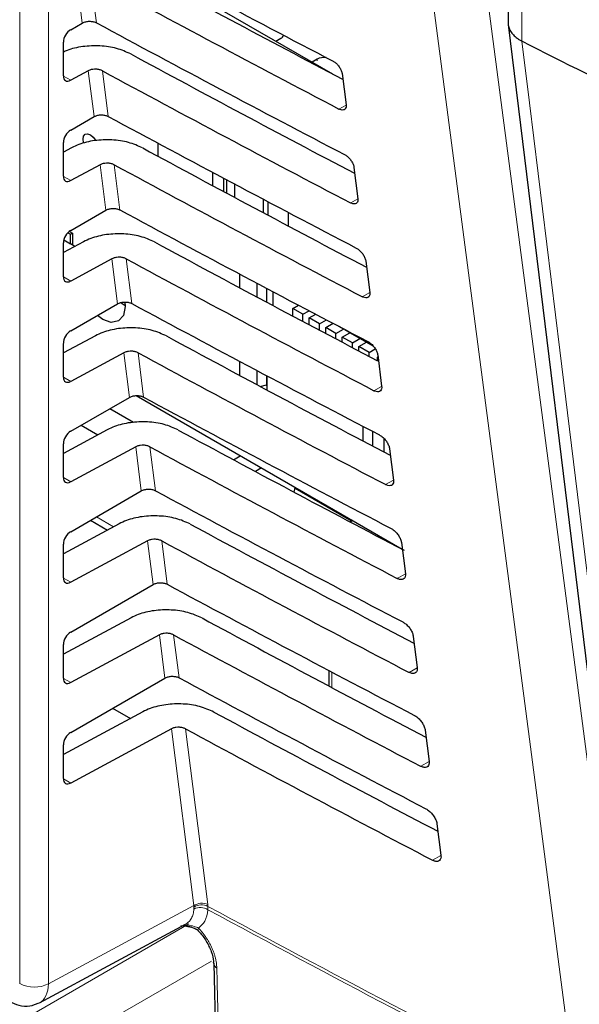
# Paper-space layout 'Blatt2' of a CAD drawing. Header units: millimetres. Extents: x 5 to 418, y 2 to 292.
# Tile 22 of 84: x 105 to 116, y 171 to 190. Entities that reach past the tile are written whole.
import ezdxf

# ---------------------------------------------------------------- set-up
doc = ezdxf.new("R2010")
doc.units = ezdxf.units.MM

psp = doc.layouts.new('Blatt2')

# ---------------------------------------------------------------- linework, layer by layer
at = {"color": 7, "linetype": 'Continuous', "lineweight": 18}
for p, q in [((105.306, 171.635), (105.306, 198.963)), ((105.866, 198.96), (105.866, 171.633)), ((115.113, 194.238), (115.113, 190.033)), ((106.526, 190.386), (106.412, 191.29)), ((106.689, 191.289), (106.803, 190.39)), ((111.112, 189.651), (111.112, 189.681)), ((106.159, 189.352), (106.301, 189.27)), ((106.757, 188.559), (106.644, 189.455)), ((106.921, 189.454), (107.034, 188.564)), ((111.678, 188.785), (111.54, 188.708)), ((106.988, 186.733), (106.876, 187.62)), ((107.153, 187.619), (107.264, 186.737)), ((106.159, 187.392), (106.301, 187.31)), ((111.91, 186.955), (111.768, 186.875)), ((107.218, 184.906), (107.107, 185.785)), ((107.385, 185.784), (107.495, 184.911)), ((106.159, 185.432), (106.301, 185.351)), ((112.141, 185.124), (111.995, 185.043)), ((107.449, 183.08), (107.339, 183.95)), ((107.617, 183.949), (107.726, 183.084)), ((106.159, 183.473), (106.301, 183.391)), ((112.373, 183.293), (112.223, 183.21)), ((107.68, 181.253), (107.571, 182.115)), ((107.848, 182.114), (107.957, 181.258)), ((106.159, 181.513), (106.301, 181.431)), ((112.605, 181.462), (112.451, 181.377)), ((106.803, 180.747), (107.139, 180.553)), ((107.911, 179.427), (107.803, 180.279)), ((108.08, 180.279), (108.187, 179.431)), ((106.159, 179.553), (106.301, 179.472)), ((112.836, 179.632), (112.679, 179.544)), ((108.141, 177.6), (108.035, 178.444)), ((108.312, 178.444), (108.418, 177.605)), ((113.068, 177.801), (112.907, 177.712)), ((106.159, 177.594), (106.301, 177.512)), ((111.399, 177.718), (111.399, 177.415)), ((108.703, 173.158), (108.267, 176.609)), ((108.544, 176.609), (108.977, 173.18)), ((113.299, 175.97), (113.135, 175.879)), ((106.159, 175.634), (106.301, 175.552)), ((113.531, 174.14), (113.363, 174.046)), ((108.977, 173.18), (108.981, 173.143)), ((105.866, 171.633), (108.703, 173.158)), ((108.707, 173.129), (108.703, 173.158)), ((108.708, 173.091), (108.707, 173.129)), ((108.981, 173.143), (108.982, 173.079)), ((105.3, 170.893), (108.606, 172.801)), ((109.05, 172.077), (105.724, 170.158))]:
    psp.add_line(p, q, dxfattribs=at)
at = {"color": 7, "linetype": 'Continuous', "lineweight": 25}
for p, q in [((114.84, 194.586), (114.84, 190.393)), ((106.476, 192.244), (111.413, 189.394)), ((106.301, 190.256), (106.526, 190.386)), ((114.843, 190.357), (117.486, 168.748)), ((110.307, 190.032), (110.405, 190.089)), ((106.159, 189.355), (106.159, 190.013)), ((115.113, 190.033), (115.113, 190.033)), ((111.112, 189.681), (111.014, 189.624)), ((106.644, 189.455), (106.301, 189.27)), ((111.601, 189.399), (111.678, 188.788)), ((106.301, 188.296), (106.757, 188.559)), ((106.159, 187.395), (106.159, 188.054)), ((108.005, 188.042), (108.005, 187.787)), ((106.32, 187.952), (106.159, 187.865)), ((106.876, 187.62), (106.301, 187.31)), ((109.074, 187.212), (109.074, 187.471)), ((111.833, 187.568), (111.91, 186.958)), ((109.282, 187.36), (109.282, 187.101)), ((109.352, 187.063), (109.352, 187.323)), ((109.498, 187.245), (109.498, 186.985)), ((110.067, 186.682), (110.067, 186.944)), ((110.151, 186.899), (110.151, 186.637)), ((106.301, 186.336), (106.988, 186.733)), ((110.547, 186.691), (110.547, 186.426)), ((106.248, 186.294), (106.298, 186.265)), ((106.276, 186.319), (106.334, 186.286)), ((106.298, 186.265), (106.334, 186.286)), ((106.298, 186.076), (106.298, 186.265)), ((106.334, 186.286), (106.334, 186.056)), ((106.552, 186.117), (106.159, 185.906)), ((106.159, 185.435), (106.159, 186.094)), ((106.167, 186.152), (106.298, 186.076)), ((106.384, 186.027), (106.298, 186.076)), ((107.107, 185.785), (106.301, 185.351)), ((112.064, 185.737), (112.141, 185.127)), ((109.599, 185.488), (109.599, 185.22)), ((109.94, 185.038), (109.94, 185.307)), ((110.123, 185.21), (110.123, 184.94)), ((110.251, 185.142), (110.251, 184.872)), ((106.301, 184.376), (107.218, 184.906)), ((107.29, 184.925), (107.365, 184.872)), ((110.638, 184.815), (110.749, 184.879)), ((110.638, 184.666), (110.638, 184.815)), ((110.836, 184.701), (110.638, 184.815)), ((110.836, 184.701), (110.956, 184.77)), ((110.836, 184.561), (110.836, 184.701)), ((110.96, 184.629), (111.087, 184.702)), ((110.96, 184.495), (110.96, 184.629)), ((111.158, 184.515), (110.96, 184.629)), ((111.158, 184.515), (111.294, 184.593)), ((111.158, 184.391), (111.158, 184.515)), ((111.283, 184.443), (111.425, 184.525)), ((111.283, 184.325), (111.283, 184.443)), ((111.481, 184.329), (111.283, 184.443)), ((111.481, 184.329), (111.628, 184.413)), ((111.481, 184.22), (111.481, 184.329)), ((111.628, 184.413), (111.54, 184.464)), ((111.605, 184.257), (111.752, 184.342)), ((111.628, 184.413), (111.628, 184.418)), ((111.649, 184.407), (112.203, 184.087)), ((111.752, 184.342), (111.752, 184.347)), ((111.95, 184.227), (111.752, 184.342)), ((106.784, 184.282), (106.159, 183.946)), ((106.159, 183.475), (106.159, 184.134)), ((111.803, 184.142), (111.605, 184.257)), ((111.605, 184.155), (111.605, 184.257)), ((111.803, 184.142), (111.95, 184.227)), ((111.803, 184.05), (111.803, 184.142)), ((111.928, 184.071), (112.075, 184.155)), ((111.95, 184.227), (111.95, 184.233)), ((112.075, 184.155), (112.075, 184.161)), ((112.213, 184.076), (112.075, 184.155)), ((107.339, 183.95), (106.301, 183.391)), ((112.126, 183.956), (111.928, 184.071)), ((111.928, 183.985), (111.928, 184.071)), ((112.126, 183.956), (112.248, 184.027)), ((112.126, 183.881), (112.126, 183.956)), ((109.599, 183.784), (109.599, 183.509)), ((112.29, 183.862), (112.301, 183.868)), ((112.29, 183.794), (112.29, 183.862)), ((112.296, 183.907), (112.373, 183.296)), ((109.94, 183.327), (109.94, 183.603)), ((110.123, 183.506), (110.123, 183.322)), ((110.13, 183.502), (110.13, 183.225)), ((110.002, 183.294), (110.123, 183.322)), ((110.12, 183.321), (110.13, 183.315)), ((110.123, 183.322), (110.13, 183.329)), ((106.301, 182.417), (107.449, 183.08)), ((107.581, 183.114), (112.775, 180.115)), ((107.53, 182.588), (107.064, 182.857)), ((107.015, 182.447), (106.159, 181.986)), ((106.508, 182.536), (106.833, 182.349)), ((112.011, 182.228), (112.011, 182.512)), ((112.202, 182.127), (112.202, 182.412)), ((112.414, 182.283), (112.414, 182.016)), ((106.159, 181.516), (106.159, 182.175)), ((107.571, 182.115), (106.301, 181.431)), ((112.527, 182.076), (112.604, 181.466)), ((109.483, 181.861), (109.612, 181.941)), ((110.026, 181.702), (109.911, 181.631)), ((106.301, 180.457), (107.68, 181.253)), ((110.665, 181.229), (110.685, 181.322)), ((110.682, 181.308), (111.794, 180.666)), ((106.686, 180.68), (107.018, 180.488)), ((111.807, 180.674), (111.761, 180.647)), ((107.247, 180.611), (106.159, 180.026)), ((107.803, 180.279), (106.301, 179.472)), ((106.159, 179.556), (106.159, 180.215)), ((112.759, 180.245), (112.836, 179.635)), ((106.301, 178.497), (107.911, 179.427)), ((107.479, 178.776), (106.159, 178.067)), ((108.035, 178.444), (106.301, 177.512)), ((112.99, 178.415), (113.067, 177.805)), ((106.159, 177.596), (106.159, 178.255)), ((106.301, 176.538), (108.141, 177.6)), ((111.341, 177.749), (111.341, 177.446)), ((107.711, 176.941), (106.159, 176.107)), ((107.12, 177.011), (107.467, 176.81)), ((108.267, 176.609), (106.301, 175.552)), ((113.222, 176.584), (113.299, 175.974)), ((106.159, 175.637), (106.159, 176.296)), ((113.453, 174.754), (113.531, 174.143)), ((105.692, 171.261), (108.544, 172.795)), ((108.449, 172.769), (108.624, 172.749))]:
    psp.add_line(p, q, dxfattribs=at)
at = {"color": 7, "linetype": 'Continuous', "lineweight": 18, "flags": 128}
for points in [[(114.414, 191.076), (115.83, 180.252), (117.245, 169.435)], [(116.183, 169.35), (116.024, 170.562), (115.389, 175.412), (113.351, 190.991)], [(115.113, 190.033), (115.261, 188.826), (115.851, 183.999), (117.756, 168.423)], [(108.791, 172.669), (108.788, 172.672), (108.785, 172.684), (108.788, 172.7), (108.797, 172.72)]]:
    psp.add_lwpolyline(points, dxfattribs=at)
at = {"color": 7, "linetype": 'Continuous', "lineweight": 25, "flags": 128}
for points in [[(106.558, 188.039), (106.554, 188.052), (106.543, 188.122), (106.554, 188.179), (106.585, 188.215), (106.632, 188.224), (106.687, 188.205), (106.742, 188.161), (106.788, 188.098), (106.791, 188.093)], [(107.36, 184.938), (107.365, 184.855), (107.332, 184.68), (107.237, 184.571), (107.095, 184.544), (106.927, 184.602), (106.822, 184.677)]]:
    psp.add_lwpolyline(points, dxfattribs=at)
at = {"color": 7, "linetype": 'Continuous', "lineweight": 25}
for centre, radius, start, end in [((110.352, 190.193), 0.117, 296.9982, 336.5981), ((295.126, 546.211), 399.084, 243.18801, 243.97898), ((111.252, 189.415), 0.3, 83.0931, 117.6932), ((109.192, 172.042), 0.102, 183.7199, 247.9823)]:
    psp.add_arc(centre, radius, start, end, dxfattribs=at)
at = {"color": 7, "linetype": 'Continuous', "lineweight": 18}
for centre, radius, start, end in [((108.86, 172.926), 0.279, 65.1129, 124.1357), ((108.856, 172.903), 0.271, 62.583, 123.4037), ((108.834, 172.843), 0.279, 57.9386, 117.0038), ((298.728, 524.671), 399.469, 241.64077, 242.80828), ((298.728, 524.597), 399.46, 241.64019, 242.80847), ((105.589, 172.183), 0.616, 242.6565, 296.7662)]:
    psp.add_arc(centre, radius, start, end, dxfattribs=at)
at = {"color": 7, "linetype": 'Continuous', "lineweight": 25}
for centre, major_axis, ratio, start_param, end_param in [((380.263, 366.706), (400.469, 6.162), 0.587275, 3.950946, 3.967413), ((378.945, 353.57), (397.637, -5.907), 0.567125, 3.968584, 3.983526), ((378.944, 353.57), (398.444, -5.919), 0.567125, 3.968582, 3.985126), ((380.262, 364.746), (400.148, 6.157), 0.587275, 3.950986, 3.967453), ((106.303, 190.094), (0.103, 0.172), 0.587369, 0.811807, 2.36515), ((378.945, 351.611), (397.316, -5.902), 0.567125, 3.968625, 3.983579), ((106.303, 189.435), (0.103, 0.172), 0.587369, 2.36515, 3.918493), ((378.944, 351.61), (398.123, -5.914), 0.567125, 3.968623, 3.985166), ((380.262, 362.786), (399.827, 6.152), 0.587275, 3.951027, 3.967493), ((106.303, 188.134), (0.103, 0.172), 0.587369, 0.811807, 2.36515), ((378.946, 349.652), (396.994, -5.897), 0.567125, 3.968666, 3.983632), ((378.945, 349.651), (397.802, -5.909), 0.567125, 3.968664, 3.985207), ((106.303, 187.475), (0.103, 0.172), 0.587369, 2.36515, 3.918493), ((380.261, 360.826), (399.506, 6.148), 0.587275, 3.951067, 3.967532), ((106.303, 186.174), (0.103, 0.172), 0.587369, 0.811807, 2.36515), ((378.946, 347.692), (396.673, -5.893), 0.567125, 3.968707, 3.983625), ((378.945, 347.692), (397.48, -5.905), 0.567125, 3.968705, 3.985247), ((106.303, 185.515), (0.103, 0.172), 0.587369, 2.36515, 3.918493), ((380.261, 358.866), (399.185, 6.143), 0.587275, 3.951108, 3.967572), ((106.303, 184.215), (0.103, 0.172), 0.587369, 0.811807, 2.36515), ((378.947, 345.733), (396.352, -5.888), 0.567125, 3.968748, 3.983739), ((378.946, 345.732), (397.159, -5.9), 0.567125, 3.968746, 3.985287), ((106.303, 183.556), (0.103, 0.172), 0.587369, 2.36515, 3.918493), ((380.26, 356.906), (398.864, 6.138), 0.587275, 3.951149, 3.967612), ((106.303, 182.255), (0.103, 0.172), 0.587369, 0.811807, 2.36515), ((378.948, 343.773), (396.031, -5.883), 0.567125, 3.968789, 3.983923), ((378.946, 343.773), (396.838, -5.895), 0.567125, 3.968787, 3.985327), ((106.303, 181.596), (0.103, 0.172), 0.587369, 2.36515, 3.918493), ((380.26, 354.945), (398.543, 6.133), 0.587275, 3.951189, 3.967652), ((378.948, 341.814), (395.71, -5.878), 0.567125, 3.96883, 3.983847), ((106.303, 180.295), (0.103, 0.172), 0.587369, 0.811807, 2.36515), ((378.947, 341.813), (396.517, -5.89), 0.567125, 3.968828, 3.985368), ((106.303, 179.636), (0.103, 0.172), 0.587369, 2.36515, 3.918493), ((380.259, 352.985), (398.221, 6.128), 0.587275, 3.95123, 3.967692), ((378.949, 339.855), (395.389, -5.874), 0.567125, 3.968872, 3.983901), ((106.303, 178.335), (0.103, 0.172), 0.587369, 0.811807, 2.36515), ((378.947, 339.854), (396.196, -5.886), 0.567125, 3.96887, 3.985408), ((106.303, 177.677), (0.103, 0.172), 0.587369, 2.36515, 3.918493), ((380.259, 351.025), (397.9, 6.123), 0.587275, 3.951271, 3.967733), ((378.949, 337.895), (395.068, -5.869), 0.567125, 3.968913, 3.983955), ((106.303, 176.376), (0.103, 0.172), 0.587369, 0.811807, 2.36515), ((378.948, 337.895), (395.875, -5.881), 0.567125, 3.968911, 3.985449), ((106.303, 175.717), (0.103, 0.172), 0.587369, 2.36515, 3.918493)]:
    psp.add_ellipse(centre, major_axis=major_axis, ratio=ratio, start_param=start_param, end_param=end_param, dxfattribs=at)
at = {"color": 7, "linetype": 'Continuous', "lineweight": 18}
psp.add_ellipse((105.306, 171.962), major_axis=(-0.389, 0.699), ratio=0.577293, start_param=3.119125, end_param=3.935643, dxfattribs=at)
at = {"color": 7, "linetype": 'Continuous', "lineweight": 25}
for points, knots in [([(106.526, 190.386), (106.544, 190.394), (106.58, 190.411), (106.648, 190.422), (106.716, 190.42), (106.769, 190.407), (106.794, 190.394), (106.803, 190.39)], [0, 0, 0, 0, 0.223618, 0.44726, 0.670215, 0.891746, 1, 1, 1, 1]), ([(114.841, 190.393), (114.841, 190.392), (114.84, 190.377), (114.843, 190.348), (114.852, 190.307), (114.872, 190.254), (114.902, 190.202), (114.943, 190.155), (114.978, 190.121), (115.018, 190.089), (115.063, 190.059), (115.096, 190.042), (115.113, 190.033)], [0, 0, 0, 0, 0.0083656, 0.1083754, 0.2091182, 0.3062494, 0.5038035, 0.6044635, 0.7015938, 0.7993986, 0.8993315, 1, 1, 1, 1]), ([(107.474, 189.783), (107.385, 189.823), (107.208, 189.902), (106.873, 189.95), (106.535, 189.935), (106.292, 189.881), (106.183, 189.829), (106.159, 189.818)], [0, 0, 0, 0, 0.2327271, 0.4654071, 0.6994018, 0.9359667, 1, 1, 1, 1]), ([(111.424, 189.642), (111.43, 189.638), (111.455, 189.625), (111.497, 189.59), (111.544, 189.535), (111.58, 189.474), (111.597, 189.427), (111.6, 189.404), (111.601, 189.399)], [0, 0, 0, 0, 0.0812528, 0.2934296, 0.5069011, 0.7224904, 0.9396889, 1, 1, 1, 1]), ([(106.921, 189.454), (106.903, 189.462), (106.868, 189.478), (106.801, 189.487), (106.733, 189.485), (106.679, 189.472), (106.653, 189.459), (106.644, 189.455)], [0, 0, 0, 0, 0.218783, 0.437522, 0.657497, 0.879887, 1, 1, 1, 1]), ([(111.678, 188.788), (111.679, 188.781), (111.681, 188.756), (111.673, 188.72), (111.646, 188.692), (111.605, 188.685), (111.567, 188.695), (111.544, 188.706), (111.54, 188.708)], [0, 0, 0, 0, 0.085705, 0.302608, 0.518156, 0.731573, 0.943439, 1, 1, 1, 1]), ([(106.757, 188.559), (106.775, 188.568), (106.811, 188.585), (106.878, 188.596), (106.947, 188.593), (107, 188.58), (107.025, 188.568), (107.034, 188.564)], [0, 0, 0, 0, 0.223624, 0.447272, 0.670233, 0.891769, 1, 1, 1, 1]), ([(107.706, 187.948), (107.617, 187.988), (107.439, 188.067), (107.105, 188.115), (106.766, 188.101), (106.498, 188.037), (106.366, 187.974), (106.32, 187.952)], [0, 0, 0, 0, 0.218789, 0.437534, 0.657515, 0.879913, 1, 1, 1, 1]), ([(111.65, 187.818), (111.658, 187.814), (111.683, 187.8), (111.727, 187.764), (111.775, 187.707), (111.812, 187.644), (111.828, 187.597), (111.832, 187.573), (111.833, 187.568)], [0, 0, 0, 0, 0.0847194, 0.2969209, 0.5104279, 0.7260526, 0.9432708, 1, 1, 1, 1]), ([(107.153, 187.619), (107.135, 187.627), (107.099, 187.643), (107.033, 187.652), (106.965, 187.65), (106.911, 187.637), (106.885, 187.624), (106.876, 187.62)], [0, 0, 0, 0, 0.218789, 0.437534, 0.657514, 0.879911, 1, 1, 1, 1]), ([(111.91, 186.958), (111.91, 186.95), (111.913, 186.924), (111.904, 186.887), (111.876, 186.859), (111.834, 186.852), (111.795, 186.862), (111.772, 186.873), (111.768, 186.875)], [0, 0, 0, 0, 0.0890994, 0.3059785, 0.521493, 0.7348782, 0.9467284, 1, 1, 1, 1]), ([(106.988, 186.733), (107.006, 186.741), (107.041, 186.758), (107.109, 186.769), (107.178, 186.767), (107.23, 186.754), (107.256, 186.741), (107.264, 186.737)], [0, 0, 0, 0, 0.22363, 0.447283, 0.670251, 0.891793, 1, 1, 1, 1]), ([(107.938, 186.113), (107.849, 186.153), (107.671, 186.232), (107.336, 186.279), (106.998, 186.266), (106.73, 186.202), (106.598, 186.139), (106.552, 186.117)], [0, 0, 0, 0, 0.2187953, 0.4375462, 0.6575334, 0.8799369, 1, 1, 1, 1]), ([(111.877, 185.994), (111.885, 185.989), (111.911, 185.975), (111.956, 185.937), (112.006, 185.879), (112.043, 185.815), (112.06, 185.766), (112.063, 185.742), (112.064, 185.737)], [0, 0, 0, 0, 0.088008, 0.3002334, 0.5137745, 0.729433, 0.9466698, 1, 1, 1, 1]), ([(107.385, 185.784), (107.367, 185.792), (107.331, 185.808), (107.264, 185.817), (107.197, 185.814), (107.143, 185.802), (107.117, 185.789), (107.107, 185.785)], [0, 0, 0, 0, 0.218795, 0.4375456, 0.6575325, 0.8799357, 1, 1, 1, 1]), ([(112.141, 185.127), (112.142, 185.119), (112.144, 185.092), (112.135, 185.054), (112.106, 185.025), (112.063, 185.018), (112.023, 185.029), (112, 185.04), (111.995, 185.043)], [0, 0, 0, 0, 0.09232, 0.309177, 0.524659, 0.738015, 0.949851, 1, 1, 1, 1]), ([(107.218, 184.906), (107.236, 184.915), (107.272, 184.932), (107.34, 184.943), (107.408, 184.94), (107.461, 184.927), (107.487, 184.915), (107.495, 184.911)], [0, 0, 0, 0, 0.223636, 0.447295, 0.670269, 0.891817, 1, 1, 1, 1]), ([(108.17, 184.278), (108.081, 184.318), (107.903, 184.397), (107.568, 184.444), (107.23, 184.431), (106.961, 184.367), (106.83, 184.304), (106.784, 184.282)], [0, 0, 0, 0, 0.218801, 0.437558, 0.657551, 0.879961, 1, 1, 1, 1]), ([(112.104, 184.169), (112.112, 184.165), (112.139, 184.149), (112.186, 184.111), (112.236, 184.051), (112.275, 183.985), (112.291, 183.936), (112.295, 183.911), (112.296, 183.907)], [0, 0, 0, 0, 0.091132, 0.303381, 0.516954, 0.732645, 0.9499, 1, 1, 1, 1]), ([(107.617, 183.949), (107.599, 183.957), (107.563, 183.973), (107.496, 183.982), (107.429, 183.979), (107.375, 183.967), (107.349, 183.954), (107.339, 183.95)], [0, 0, 0, 0, 0.218801, 0.437558, 0.657551, 0.87996, 1, 1, 1, 1]), ([(112.373, 183.296), (112.374, 183.288), (112.376, 183.26), (112.366, 183.221), (112.336, 183.192), (112.291, 183.185), (112.251, 183.196), (112.228, 183.208), (112.223, 183.21)], [0, 0, 0, 0, 0.09538, 0.312215, 0.527668, 0.740995, 0.952818, 1, 1, 1, 1]), ([(107.449, 183.08), (107.467, 183.088), (107.503, 183.105), (107.571, 183.116), (107.639, 183.114), (107.692, 183.101), (107.717, 183.089), (107.726, 183.084)], [0, 0, 0, 0, 0.223642, 0.447307, 0.670287, 0.89184, 1, 1, 1, 1]), ([(108.402, 182.443), (108.313, 182.483), (108.135, 182.562), (107.8, 182.609), (107.462, 182.596), (107.193, 182.532), (107.062, 182.469), (107.015, 182.447)], [0, 0, 0, 0, 0.218807, 0.43757, 0.65757, 0.879985, 1, 1, 1, 1]), ([(112.331, 182.345), (112.339, 182.34), (112.368, 182.324), (112.415, 182.285), (112.467, 182.223), (112.506, 182.155), (112.523, 182.105), (112.527, 182.08), (112.527, 182.076)], [0, 0, 0, 0, 0.094104, 0.306375, 0.51998, 0.735701, 0.952973, 1, 1, 1, 1]), ([(107.848, 182.114), (107.831, 182.122), (107.795, 182.138), (107.728, 182.147), (107.66, 182.144), (107.607, 182.132), (107.58, 182.119), (107.571, 182.115)], [0, 0, 0, 0, 0.218807, 0.43757, 0.657569, 0.879984, 1, 1, 1, 1]), ([(112.604, 181.466), (112.605, 181.457), (112.608, 181.428), (112.597, 181.388), (112.567, 181.359), (112.52, 181.352), (112.479, 181.363), (112.455, 181.375), (112.451, 181.377)], [0, 0, 0, 0, 0.098292, 0.315106, 0.53053, 0.74383, 0.955641, 1, 1, 1, 1]), ([(107.68, 181.253), (107.698, 181.262), (107.734, 181.279), (107.801, 181.29), (107.87, 181.287), (107.923, 181.274), (107.948, 181.262), (107.957, 181.258)], [0, 0, 0, 0, 0.2236478, 0.447319, 0.6703044, 0.8918641, 1, 1, 1, 1]), ([(108.634, 180.608), (108.544, 180.648), (108.366, 180.727), (108.032, 180.774), (107.693, 180.761), (107.425, 180.697), (107.293, 180.634), (107.247, 180.611)], [0, 0, 0, 0, 0.2188132, 0.4375821, 0.6575876, 0.8800098, 1, 1, 1, 1]), ([(112.558, 180.521), (112.567, 180.516), (112.596, 180.499), (112.645, 180.458), (112.698, 180.395), (112.738, 180.326), (112.754, 180.275), (112.758, 180.25), (112.759, 180.245)], [0, 0, 0, 0, 0.0969335, 0.3092262, 0.5228618, 0.7386127, 0.9558999, 1, 1, 1, 1]), ([(108.08, 180.279), (108.062, 180.287), (108.027, 180.302), (107.96, 180.312), (107.892, 180.309), (107.839, 180.297), (107.812, 180.284), (107.803, 180.279)], [0, 0, 0, 0, 0.218813, 0.437581, 0.657587, 0.880009, 1, 1, 1, 1]), ([(112.836, 179.635), (112.837, 179.626), (112.839, 179.596), (112.828, 179.555), (112.797, 179.525), (112.749, 179.518), (112.707, 179.53), (112.683, 179.542), (112.679, 179.544)], [0, 0, 0, 0, 0.101065, 0.31786, 0.533256, 0.746531, 0.958331, 1, 1, 1, 1]), ([(107.911, 179.427), (107.929, 179.435), (107.964, 179.452), (108.032, 179.463), (108.101, 179.461), (108.153, 179.448), (108.179, 179.436), (108.187, 179.431)], [0, 0, 0, 0, 0.223654, 0.447331, 0.670322, 0.891888, 1, 1, 1, 1]), ([(108.865, 178.773), (108.776, 178.813), (108.598, 178.892), (108.264, 178.939), (107.925, 178.926), (107.657, 178.862), (107.525, 178.799), (107.479, 178.776)], [0, 0, 0, 0, 0.218819, 0.437594, 0.657606, 0.880034, 1, 1, 1, 1]), ([(112.784, 178.697), (112.794, 178.691), (112.824, 178.674), (112.875, 178.632), (112.929, 178.567), (112.969, 178.496), (112.986, 178.444), (112.99, 178.419), (112.99, 178.415)], [0, 0, 0, 0, 0.0996319, 0.3119456, 0.5256103, 0.7413895, 0.9586918, 1, 1, 1, 1]), ([(108.312, 178.444), (108.294, 178.452), (108.259, 178.467), (108.192, 178.477), (108.124, 178.474), (108.07, 178.462), (108.044, 178.449), (108.035, 178.444)], [0, 0, 0, 0, 0.218819, 0.437593, 0.657605, 0.880033, 1, 1, 1, 1]), ([(113.067, 177.805), (113.068, 177.795), (113.071, 177.764), (113.059, 177.722), (113.027, 177.692), (112.978, 177.685), (112.935, 177.698), (112.911, 177.71), (112.907, 177.712)], [0, 0, 0, 0, 0.10371, 0.320486, 0.535856, 0.749107, 0.960896, 1, 1, 1, 1]), ([(108.141, 177.6), (108.159, 177.609), (108.195, 177.626), (108.263, 177.637), (108.331, 177.634), (108.384, 177.622), (108.41, 177.609), (108.418, 177.605)], [0, 0, 0, 0, 0.22366, 0.447343, 0.67034, 0.891912, 1, 1, 1, 1]), ([(109.097, 176.938), (109.008, 176.977), (108.83, 177.057), (108.495, 177.104), (108.157, 177.091), (107.889, 177.027), (107.757, 176.964), (107.711, 176.941)], [0, 0, 0, 0, 0.218825, 0.437606, 0.657624, 0.880059, 1, 1, 1, 1]), ([(113.011, 176.873), (113.021, 176.867), (113.052, 176.849), (113.104, 176.805), (113.159, 176.739), (113.201, 176.666), (113.218, 176.614), (113.221, 176.588), (113.222, 176.584)], [0, 0, 0, 0, 0.102208, 0.314542, 0.528235, 0.744041, 0.961357, 1, 1, 1, 1]), ([(108.544, 176.609), (108.526, 176.617), (108.49, 176.632), (108.424, 176.642), (108.356, 176.639), (108.302, 176.626), (108.276, 176.614), (108.267, 176.609)], [0, 0, 0, 0, 0.218825, 0.437606, 0.657623, 0.880057, 1, 1, 1, 1]), ([(113.299, 175.974), (113.3, 175.964), (113.302, 175.932), (113.291, 175.889), (113.257, 175.858), (113.207, 175.852), (113.163, 175.865), (113.138, 175.877), (113.135, 175.879)], [0, 0, 0, 0, 0.106236, 0.322993, 0.538338, 0.751567, 0.963346, 1, 1, 1, 1]), ([(113.238, 175.048), (113.249, 175.042), (113.281, 175.024), (113.334, 174.979), (113.39, 174.911), (113.432, 174.836), (113.449, 174.783), (113.453, 174.757), (113.453, 174.754)], [0, 0, 0, 0, 0.104669, 0.317023, 0.530743, 0.746575, 0.963905, 1, 1, 1, 1]), ([(113.531, 174.143), (113.531, 174.132), (113.534, 174.1), (113.522, 174.056), (113.487, 174.025), (113.436, 174.019), (113.391, 174.032), (113.366, 174.044), (113.363, 174.046)], [0, 0, 0, 0, 0.108649, 0.325389, 0.54071, 0.753917, 0.965688, 1, 1, 1, 1]), ([(108.591, 172.749), (108.636, 172.742), (108.71, 172.73), (108.779, 172.684), (108.799, 172.659), (108.804, 172.652)], [0, 0, 0, 0, 0.54369, 0.884884, 1, 1, 1, 1]), ([(108.789, 172.668), (108.798, 172.659), (108.857, 172.603), (108.956, 172.463), (109.051, 172.264), (109.092, 172.106), (109.087, 172.048), (109.086, 172.037)], [0, 0, 0, 0, 0.050198, 0.338746, 0.635183, 0.927589, 1, 1, 1, 1]), ([(109.097, 172.036), (109.102, 171.779), (109.164, 168.764), (109.265, 165.774), (109.357, 163.039)], [0, 0, 0, 0, 0.085161, 1, 1, 1, 1]), ([(105.106, 171.289), (105.166, 171.26), (105.292, 171.2), (105.498, 171.184), (105.622, 171.236), (105.679, 171.259)], [0, 0, 0, 0, 0.333697, 0.697753, 1, 1, 1, 1])]:
    psp.add_open_spline(points, degree=3, knots=knots, dxfattribs=at)
at = {"color": 7, "linetype": 'Continuous', "lineweight": 18}
for points, knots in [([(108.544, 172.795), (108.546, 172.797), (108.561, 172.803), (108.584, 172.82), (108.613, 172.846), (108.638, 172.877), (108.66, 172.913), (108.678, 172.952), (108.692, 172.994), (108.703, 173.041), (108.706, 173.074), (108.708, 173.091)], [0, 0, 0, 0, 0.025227, 0.144895, 0.265397, 0.38853, 0.512573, 0.632266, 0.752793, 0.875944, 1, 1, 1, 1]), ([(108.982, 173.079), (108.968, 172.998), (108.941, 172.843), (108.843, 172.76), (108.797, 172.72)], [0, 0, 0, 0, 0.518965, 1, 1, 1, 1]), ([(108.5, 172.771), (108.508, 172.771), (108.532, 172.769), (108.556, 172.768), (108.572, 172.768)], [0, 0, 0, 0, 0.3044002, 1, 1, 1, 1]), ([(108.572, 172.768), (108.62, 172.767), (108.697, 172.767), (108.769, 172.733), (108.797, 172.72)], [0, 0, 0, 0, 0.616269, 1, 1, 1, 1]), ([(108.797, 172.72), (108.811, 172.704), (108.841, 172.673), (108.883, 172.622), (108.924, 172.568), (108.962, 172.512), (108.997, 172.454), (109.029, 172.396), (109.058, 172.335), (109.084, 172.275), (109.105, 172.214), (109.123, 172.154), (109.137, 172.094), (109.147, 172.04), (109.152, 171.991), (109.153, 171.962), (109.154, 171.948)], [0, 0, 0, 0, 0.072399, 0.145301, 0.219789, 0.294826, 0.367216, 0.440108, 0.514584, 0.589606, 0.662041, 0.734978, 0.8095, 0.884571, 0.94216, 1, 1, 1, 1]), ([(109.154, 171.948), (109.157, 171.841), (109.17, 171.304), (109.227, 169.053), (109.384, 163.489), (109.683, 154.964), (110.112, 145.16), (110.461, 138.791), (110.625, 135.79)], [0, 0, 0, 0, 0.008809, 0.044043, 0.184981, 0.46686, 0.748768, 1, 1, 1, 1])]:
    psp.add_open_spline(points, degree=3, knots=knots, dxfattribs=at)

doc.saveas('drawing.dxf')
